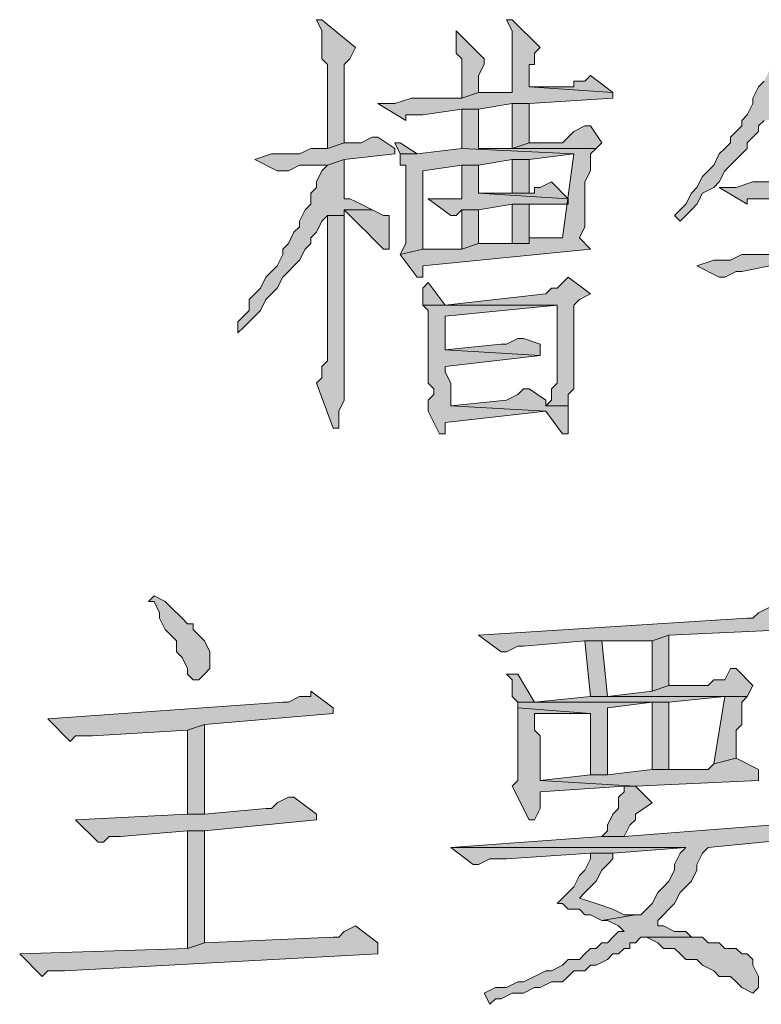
# Model space of a CAD drawing. Extents: x 566443 to 590371, y 3845226 to 3876576.
# Tile 35 of 221: x 586435.5 to 586441.11, y 3853882.27 to 3853889.72. Entities that reach past the tile are written whole.
import ezdxf

# ---------------------------------------------------------------- set-up
doc = ezdxf.new("R2010")
doc.units = 0
doc.layers.add('C00-00-00', color=7, linetype='CONTINUOUS')

msp = doc.modelspace()

# ---------------------------------------------------------------- hatches: boundary and pattern name
at = {"layer": 'C00-00-00'}
h = msp.add_hatch(color=256, dxfattribs=at)
h.dxf.hatch_style = 2
h.paths.add_polyline_path([(586437.7849, 3853889.7249), (586437.7426, 3853889.7249), (586437.7849, 3853889.6403), (586437.7849, 3853889.4286), (586437.8272, 3853889.3863), (586437.8272, 3853888.7513), (586437.9542, 3853888.7936), (586437.9542, 3853889.1323), (586437.9542, 3853889.1746), (586437.9542, 3853889.3863), (586437.9966, 3853889.4286), (586438.0389, 3853889.5133)])
h = msp.add_hatch(color=256, dxfattribs=at)
h.dxf.hatch_style = 2
h.paths.add_polyline_path([(586439.2242, 3853889.7249), (586439.1819, 3853889.7249), (586439.2242, 3853889.6403), (586439.2242, 3853889.1746), (586439.1396, 3853889.1746), (586438.9702, 3853889.1746), (586438.8432, 3853889.1323), (586438.4622, 3853889.1323), (586438.3352, 3853889.0899), (586438.2082, 3853889.0899), (586438.4199, 3853888.9629), (586438.4199, 3853889.0053), (586438.5046, 3853889.0053), (586438.5469, 3853889.0053), (586438.8432, 3853889.0476), (586438.9702, 3853889.0476), (586439.2242, 3853889.0899), (586439.3512, 3853889.0899), (586439.9862, 3853889.1323), (586439.9862, 3853889.1746), (586439.3512, 3853889.2169), (586439.3512, 3853889.3863), (586439.3936, 3853889.3863), (586439.3936, 3853889.4709), (586439.4359, 3853889.5133)])
h = msp.add_hatch(color=256, dxfattribs=at)
h.dxf.hatch_style = 2
h.paths.add_polyline_path([(586441.2986, 3853889.7249), (586441.2562, 3853889.7249), (586441.2562, 3853889.6826), (586441.2562, 3853889.5979), (586441.2139, 3853889.5133), (586441.2139, 3853889.4709), (586441.1716, 3853889.3863), (586441.1716, 3853889.3439), (586441.1292, 3853889.2593), (586441.0869, 3853889.2169), (586441.0446, 3853889.1323), (586441.0446, 3853889.0899), (586441.0022, 3853889.0053), (586440.9599, 3853888.9629), (586440.9599, 3853888.9206), (586440.9176, 3853888.8783), (586440.8752, 3853888.8359), (586440.8752, 3853888.7936), (586440.8329, 3853888.7513), (586440.7906, 3853888.7089), (586440.7482, 3853888.6243), (586440.7059, 3853888.5819), (586440.6636, 3853888.5396), (586440.6212, 3853888.4549), (586440.5789, 3853888.4126), (586440.5366, 3853888.3279), (586440.4519, 3853888.2433), (586440.4942, 3853888.2009), (586440.5789, 3853888.2856), (586440.6212, 3853888.3279), (586440.6636, 3853888.4126), (586440.7482, 3853888.4549), (586440.7906, 3853888.4973), (586440.8329, 3853888.5819), (586440.8752, 3853888.6243), (586440.9176, 3853888.6666), (586440.9599, 3853888.7089), (586441.0022, 3853888.7513), (586441.0022, 3853888.7936), (586441.0446, 3853888.8359), (586441.0869, 3853888.8783), (586441.0869, 3853888.9206), (586441.1292, 3853888.9629), (586441.7219, 3853889.0476), (586441.1716, 3853889.0476), (586441.1716, 3853889.0899), (586441.2139, 3853889.1323), (586441.2562, 3853889.2169), (586441.2986, 3853889.2593), (586441.2986, 3853889.3016), (586441.3409, 3853889.3439), (586441.3409, 3853889.3863), (586441.4256, 3853889.4286), (586441.4679, 3853889.4709)])
h = msp.add_hatch(color=256, dxfattribs=at)
h.dxf.hatch_style = 2
h.paths.add_polyline_path([(586438.8009, 3853889.6403), (586438.8009, 3853889.4709), (586438.8432, 3853889.4286), (586438.8432, 3853889.1323), (586438.9702, 3853889.1746), (586438.9702, 3853889.3016), (586439.0126, 3853889.3863), (586439.0126, 3853889.4286)])
h = msp.add_hatch(color=256, dxfattribs=at)
h.dxf.hatch_style = 2
h.paths.add_polyline_path([(586439.8169, 3853889.3016), (586439.7746, 3853889.2593), (586439.6899, 3853889.2593), (586439.6899, 3853889.2169), (586439.3512, 3853889.2169), (586439.9862, 3853889.1746)])
h = msp.add_hatch(color=256, dxfattribs=at)
h.dxf.hatch_style = 2
h.paths.add_polyline_path([(586438.9702, 3853889.0476), (586438.8432, 3853889.0476), (586438.8432, 3853888.7513), (586439.6899, 3853888.7089), (586439.6052, 3853888.0739), (586439.3512, 3853888.0739), (586439.3512, 3853888.0316), (586438.9702, 3853888.0316), (586438.8432, 3853887.9893), (586438.5469, 3853887.9893), (586438.3776, 3853887.9469), (586438.5046, 3853887.7776), (586438.5469, 3853887.7776), (586438.5469, 3853887.8199), (586438.5469, 3853887.8623), (586439.8169, 3853887.9893), (586439.7322, 3853888.0739), (586439.7746, 3853888.1586), (586439.7746, 3853888.4973), (586439.8169, 3853888.5819), (586439.8169, 3853888.7089), (586439.8592, 3853888.7513), (586438.9702, 3853888.7513), (586438.9702, 3853888.8359)])
h = msp.add_hatch(color=256, dxfattribs=at)
h.dxf.hatch_style = 2
h.paths.add_polyline_path([(586439.3512, 3853889.0899), (586439.2242, 3853889.0899), (586439.2242, 3853888.7513), (586439.3512, 3853888.7936)])
h = msp.add_hatch(color=256, dxfattribs=at)
h.dxf.hatch_style = 2
h.paths.add_polyline_path([(586439.8169, 3853888.9206), (586439.7746, 3853888.9206), (586439.6899, 3853888.8783), (586439.6476, 3853888.8359), (586439.6052, 3853888.7936), (586439.3512, 3853888.7936), (586439.2242, 3853888.7513), (586438.9702, 3853888.7513), (586439.8592, 3853888.7513), (586439.9016, 3853888.7936)])
h = msp.add_hatch(color=256, dxfattribs=at)
h.dxf.hatch_style = 2
h.paths.add_polyline_path([(586438.2082, 3853888.8359), (586438.1659, 3853888.8359), (586438.0812, 3853888.7936), (586437.9542, 3853888.7936), (586437.8272, 3853888.7513), (586437.7002, 3853888.7513), (586437.6156, 3853888.7089), (586437.4039, 3853888.7089), (586437.2769, 3853888.6666), (586437.4462, 3853888.5819), (586437.5309, 3853888.5819), (586437.6156, 3853888.6243), (586437.8272, 3853888.6243), (586437.9542, 3853888.6666), (586438.3352, 3853888.7089), (586438.3352, 3853888.7513)])
h = msp.add_hatch(color=256, dxfattribs=at)
h.dxf.hatch_style = 2
h.paths.add_polyline_path([(586438.3776, 3853888.7936), (586438.3352, 3853888.7936), (586438.3776, 3853888.7089), (586438.5046, 3853888.7089)])
h = msp.add_hatch(color=256, dxfattribs=at)
h.dxf.hatch_style = 2
h.paths.add_polyline_path([(586438.8432, 3853888.7513), (586438.5046, 3853888.7089), (586438.3776, 3853888.7089), (586438.3776, 3853888.6243), (586438.4199, 3853888.6243), (586438.4199, 3853888.5819), (586438.4199, 3853888.0316), (586438.3776, 3853887.9469), (586438.5469, 3853887.9893), (586438.5469, 3853888.5819), (586438.8432, 3853888.6243), (586438.9702, 3853888.6243), (586439.2242, 3853888.6666), (586439.3512, 3853888.6666), (586439.6899, 3853888.7089)])
h = msp.add_hatch(color=256, dxfattribs=at)
h.dxf.hatch_style = 2
h.paths.add_polyline_path([(586437.9542, 3853888.6666), (586437.8272, 3853888.6243), (586437.7849, 3853888.5819), (586437.7426, 3853888.4973), (586437.7426, 3853888.4549), (586437.7002, 3853888.4126), (586437.7002, 3853888.3279), (586437.6579, 3853888.2856), (586437.6156, 3853888.2009), (586437.6156, 3853888.1586), (586437.5732, 3853888.1163), (586437.5309, 3853888.0316), (586437.4886, 3853887.9893), (586437.4886, 3853887.9469), (586437.4462, 3853887.8623), (586437.4039, 3853887.8199), (586437.3616, 3853887.7776), (586437.3192, 3853887.6929), (586437.2769, 3853887.6506), (586437.2346, 3853887.6083), (586437.2346, 3853887.5236), (586437.1922, 3853887.4813), (586437.1499, 3853887.4389), (586437.1499, 3853887.3543), (586437.1922, 3853887.3966), (586437.2769, 3853887.4813), (586437.3192, 3853887.5236), (586437.3616, 3853887.6083), (586437.4039, 3853887.6506), (586437.4462, 3853887.6929), (586437.4886, 3853887.7776), (586437.5309, 3853887.8199), (586437.5732, 3853887.8623), (586437.6156, 3853887.9046), (586437.6579, 3853887.9893), (586437.7002, 3853888.0316), (586437.7002, 3853888.0739), (586437.7426, 3853888.1163), (586437.7849, 3853888.2009), (586437.8272, 3853888.2433), (586437.9542, 3853888.2433), (586437.9542, 3853888.2856), (586438.1659, 3853888.2856), (586438.0812, 3853888.3279), (586437.9966, 3853888.3703), (586437.9542, 3853888.3703), (586437.9542, 3853888.4126)])
h = msp.add_hatch(color=256, dxfattribs=at)
h.dxf.hatch_style = 2
h.paths.add_polyline_path([(586439.3512, 3853888.6666), (586439.2242, 3853888.6666), (586439.2242, 3853888.4126), (586439.3512, 3853888.4126), (586439.3512, 3853888.4549)])
h = msp.add_hatch(color=256, dxfattribs=at)
h.dxf.hatch_style = 2
h.paths.add_polyline_path([(586438.9702, 3853888.6243), (586438.8432, 3853888.6243), (586438.8432, 3853888.3703), (586438.5892, 3853888.3703), (586438.7586, 3853888.2433), (586438.8009, 3853888.2433), (586438.8432, 3853888.2856), (586438.9702, 3853888.2856), (586439.2242, 3853888.3279), (586439.6476, 3853888.3279), (586439.6476, 3853888.3703), (586438.9702, 3853888.4126)])
h = msp.add_hatch(color=256, dxfattribs=at)
h.dxf.hatch_style = 2
h.paths.add_polyline_path([(586441.4679, 3853888.5819), (586441.4256, 3853888.5819), (586441.3832, 3853888.5396), (586441.2986, 3853888.5396), (586441.2562, 3853888.4973), (586441.0446, 3853888.4973), (586440.9176, 3853888.4549), (586440.7906, 3853888.4549), (586441.0022, 3853888.3279), (586441.0022, 3853888.3703), (586441.0869, 3853888.3703), (586441.1716, 3853888.3703), (586441.2986, 3853888.4126), (586441.6372, 3853888.4549), (586441.6372, 3853888.4973)])
h = msp.add_hatch(color=256, dxfattribs=at)
h.dxf.hatch_style = 2
h.paths.add_polyline_path([(586439.5206, 3853888.4973), (586439.4359, 3853888.4549), (586439.3936, 3853888.4549), (586439.3936, 3853888.4126), (586438.9702, 3853888.4126), (586439.6476, 3853888.3703)])
h = msp.add_hatch(color=256, dxfattribs=at)
h.dxf.hatch_style = 2
h.paths.add_polyline_path([(586441.2986, 3853888.4126), (586441.1716, 3853888.3703), (586441.1716, 3853887.9469), (586441.1292, 3853887.9469), (586440.9599, 3853887.9469), (586440.8752, 3853887.9046), (586440.7482, 3853887.9046), (586440.6212, 3853887.8623), (586440.7906, 3853887.7776), (586440.8329, 3853887.7776), (586440.9176, 3853887.8199), (586440.9599, 3853887.8199), (586441.1716, 3853887.8623), (586441.2986, 3853887.8623), (586441.7219, 3853887.9046), (586441.7219, 3853887.9469), (586441.2986, 3853887.9893)])
h = msp.add_hatch(color=256, dxfattribs=at)
h.dxf.hatch_style = 2
h.paths.add_polyline_path([(586438.1659, 3853888.2856), (586437.9542, 3853888.2856), (586437.9966, 3853888.2433), (586438.0389, 3853888.2009), (586438.0812, 3853888.1586), (586438.1236, 3853888.1163), (586438.1659, 3853888.0739), (586438.2082, 3853888.0316), (586438.2506, 3853887.9893), (586438.2929, 3853887.9893), (586438.2929, 3853888.0316), (586438.2929, 3853888.2433), (586438.2506, 3853888.2433)])
h = msp.add_hatch(color=256, dxfattribs=at)
h.dxf.hatch_style = 2
h.paths.add_polyline_path([(586438.9702, 3853888.2856), (586438.8432, 3853888.2856), (586438.8432, 3853887.9893), (586438.9702, 3853888.0316)])
h = msp.add_hatch(color=256, dxfattribs=at)
h.dxf.hatch_style = 2
h.paths.add_polyline_path([(586439.3512, 3853888.3279), (586439.2242, 3853888.3279), (586439.2242, 3853888.0316), (586439.3512, 3853888.0316), (586439.3512, 3853888.1586)])
h = msp.add_hatch(color=256, dxfattribs=at)
h.dxf.hatch_style = 2
h.paths.add_polyline_path([(586437.9542, 3853888.2433), (586437.8272, 3853888.2433), (586437.8272, 3853888.1586), (586437.8272, 3853887.1426), (586437.7849, 3853887.1003), (586437.7849, 3853887.0156), (586437.7426, 3853886.9733), (586437.8696, 3853886.6346), (586437.9119, 3853886.6346), (586437.9119, 3853886.6769), (586437.9119, 3853886.7616), (586437.9542, 3853886.8463)])
h = msp.add_hatch(color=256, dxfattribs=at)
h.dxf.hatch_style = 2
h.paths.add_polyline_path([(586439.6476, 3853887.7776), (586439.5629, 3853887.6929), (586439.5206, 3853887.6929), (586439.4782, 3853887.6506), (586438.7162, 3853887.5659), (586438.5469, 3853887.5659), (586439.5629, 3853887.5659), (586439.5629, 3853886.9733), (586439.5206, 3853886.9309), (586439.5206, 3853886.8463), (586439.4782, 3853886.8039), (586439.6476, 3853886.8039), (586439.6476, 3853886.8886), (586439.6899, 3853886.9309), (586439.6899, 3853887.0579), (586439.6899, 3853887.1426), (586439.6899, 3853887.5659), (586439.7322, 3853887.6083), (586439.8169, 3853887.6506)])
h = msp.add_hatch(color=256, dxfattribs=at)
h.dxf.hatch_style = 2
h.paths.add_polyline_path([(586438.5892, 3853887.7353), (586438.5469, 3853887.6929), (586438.5469, 3853887.5659), (586438.7162, 3853887.5659)])
h = msp.add_hatch(color=256, dxfattribs=at)
h.dxf.hatch_style = 2
h.paths.add_polyline_path([(586438.5469, 3853887.5659), (586438.5892, 3853887.5236), (586438.5892, 3853886.9733), (586438.6316, 3853886.9309), (586438.6316, 3853886.8886), (586438.5892, 3853886.8463), (586438.5892, 3853886.7616), (586438.6739, 3853886.5923), (586438.7162, 3853886.5923), (586438.7162, 3853886.6346), (586438.7162, 3853886.6769), (586439.4782, 3853886.7616), (586438.7586, 3853886.8039), (586438.7586, 3853886.8463), (586438.7586, 3853886.9309), (586438.7586, 3853886.9733), (586438.7162, 3853887.0579), (586438.7162, 3853887.1003), (586439.4359, 3853887.1849), (586438.7162, 3853887.2273), (586438.7162, 3853887.4813), (586439.5629, 3853887.5659)])
h = msp.add_hatch(color=256, dxfattribs=at)
h.dxf.hatch_style = 2
h.paths.add_polyline_path([(586439.3089, 3853887.3119), (586439.2666, 3853887.3119), (586439.1819, 3853887.2696), (586439.1396, 3853887.2696), (586438.7162, 3853887.2273), (586439.4359, 3853887.1849), (586439.4359, 3853887.2696)])
h = msp.add_hatch(color=256, dxfattribs=at)
h.dxf.hatch_style = 2
h.paths.add_polyline_path([(586439.3512, 3853886.9309), (586439.3089, 3853886.9309), (586439.2666, 3853886.8886), (586439.1819, 3853886.8463), (586438.7586, 3853886.8039), (586439.4782, 3853886.7616), (586439.6052, 3853886.5923), (586439.6476, 3853886.5923), (586439.6476, 3853886.6346), (586439.6476, 3853886.8039), (586439.4782, 3853886.8039), (586439.4782, 3853886.8463)])
h = msp.add_hatch(color=256, dxfattribs=at)
h.dxf.hatch_style = 2
h.paths.add_polyline_path([(586436.5149, 3853885.3646), (586436.4726, 3853885.3223), (586436.5149, 3853885.3223), (586436.5572, 3853885.2376), (586436.5572, 3853885.1953), (586436.5996, 3853885.1106), (586436.6419, 3853885.0683), (586436.6842, 3853885.0259), (586436.6842, 3853884.9413), (586436.7266, 3853884.8989), (586436.7689, 3853884.8143), (586436.7689, 3853884.7719), (586436.8112, 3853884.7296), (586436.8536, 3853884.7296), (586436.8959, 3853884.7719), (586436.9382, 3853884.8143), (586436.9382, 3853884.9413), (586436.8959, 3853885.0259), (586436.8536, 3853885.0683), (586436.8112, 3853885.1106), (586436.8112, 3853885.1529), (586436.7689, 3853885.1529), (586436.7266, 3853885.1953), (586436.6419, 3853885.2799), (586436.5996, 3853885.3223)])
h = msp.add_hatch(color=256, dxfattribs=at)
h.dxf.hatch_style = 2
h.paths.add_polyline_path([(586441.1716, 3853885.2799), (586441.0869, 3853885.2376), (586441.0446, 3853885.1953), (586441.0022, 3853885.1953), (586438.9702, 3853885.0683), (586439.1396, 3853884.9413), (586439.1819, 3853884.9413), (586439.2666, 3853884.9836), (586439.3089, 3853884.9836), (586439.7746, 3853885.0259), (586440.2826, 3853885.0259), (586440.4096, 3853885.0683), (586441.3409, 3853885.1106), (586441.3409, 3853885.1529)])
h = msp.add_hatch(color=256, dxfattribs=at)
h.dxf.hatch_style = 2
h.paths.add_polyline_path([(586439.9016, 3853885.0259), (586439.7746, 3853885.0259), (586439.8169, 3853884.6026), (586440.8329, 3853884.6026), (586440.7482, 3853884.0946), (586440.9176, 3853884.1369), (586440.9176, 3853884.3486), (586440.9599, 3853884.3909), (586440.9599, 3853884.5603), (586441.0022, 3853884.6026), (586439.9439, 3853884.6026)])
h = msp.add_hatch(color=256, dxfattribs=at)
h.dxf.hatch_style = 2
h.paths.add_polyline_path([(586440.4096, 3853885.0683), (586440.2826, 3853885.0259), (586440.2826, 3853884.6449), (586440.4096, 3853884.6873)])
h = msp.add_hatch(color=256, dxfattribs=at)
h.dxf.hatch_style = 2
h.paths.add_polyline_path([(586440.9176, 3853884.8143), (586440.8752, 3853884.8143), (586440.8329, 3853884.7296), (586440.7482, 3853884.7296), (586440.7059, 3853884.6873), (586440.4096, 3853884.6873), (586440.2826, 3853884.6449), (586439.9439, 3853884.6026), (586441.0022, 3853884.6026), (586441.0446, 3853884.6873)])
h = msp.add_hatch(color=256, dxfattribs=at)
h.dxf.hatch_style = 2
h.paths.add_polyline_path([(586439.2666, 3853884.7719), (586439.1819, 3853884.7719), (586439.2242, 3853884.7296), (586439.2242, 3853884.6026), (586439.2666, 3853884.5603), (586440.2826, 3853884.5603), (586440.2826, 3853884.0523), (586440.4096, 3853884.0523), (586440.4096, 3853884.5603), (586439.3936, 3853884.5603)])
h = msp.add_hatch(color=256, dxfattribs=at)
h.dxf.hatch_style = 2
h.paths.add_polyline_path([(586437.7002, 3853884.6449), (586437.7002, 3853884.6026), (586437.6156, 3853884.6026), (586437.5309, 3853884.5603), (586437.4886, 3853884.5603), (586435.7106, 3853884.4333), (586435.8799, 3853884.2639), (586435.9222, 3853884.3063), (586436.0492, 3853884.3063), (586436.7689, 3853884.3486), (586436.8959, 3853884.3909), (586437.8696, 3853884.4756), (586437.8696, 3853884.5179)])
h = msp.add_hatch(color=256, dxfattribs=at)
h.dxf.hatch_style = 2
h.paths.add_polyline_path([(586439.2666, 3853884.5603), (586439.2666, 3853884.5179), (586439.8169, 3853884.4756), (586439.8169, 3853884.0099), (586439.9439, 3853884.0099), (586439.9439, 3853884.5179), (586440.2826, 3853884.5603)])
h = msp.add_hatch(color=256, dxfattribs=at)
h.dxf.hatch_style = 2
h.paths.add_polyline_path([(586439.8169, 3853884.6026), (586439.3936, 3853884.5603), (586440.4096, 3853884.5603), (586440.8329, 3853884.6026)])
h = msp.add_hatch(color=256, dxfattribs=at)
h.dxf.hatch_style = 2
h.paths.add_polyline_path([(586439.2666, 3853884.5179), (586439.2666, 3853883.9676), (586439.2242, 3853883.9253), (586439.3512, 3853883.6713), (586439.3936, 3853883.6713), (586439.4359, 3853883.7559), (586439.4359, 3853883.8829), (586440.0709, 3853883.9253), (586440.1556, 3853883.9253), (586439.4359, 3853883.9676), (586439.4359, 3853884.2216), (586439.4359, 3853884.3063), (586439.3936, 3853884.3486), (586439.3936, 3853884.4756), (586439.8169, 3853884.4756)])
h = msp.add_hatch(color=256, dxfattribs=at)
h.dxf.hatch_style = 2
h.paths.add_polyline_path([(586436.8959, 3853884.3909), (586436.7689, 3853884.3486), (586436.7689, 3853883.7136), (586436.8959, 3853883.7136)])
h = msp.add_hatch(color=256, dxfattribs=at)
h.dxf.hatch_style = 2
h.paths.add_polyline_path([(586440.9176, 3853884.1369), (586440.7482, 3853884.0946), (586440.7059, 3853884.0523), (586440.2826, 3853884.0523), (586439.9439, 3853884.0099), (586439.8169, 3853884.0099), (586439.4359, 3853883.9676), (586440.1556, 3853883.9253), (586441.0869, 3853883.9676), (586441.0869, 3853884.0523)])
h = msp.add_hatch(color=256, dxfattribs=at)
h.dxf.hatch_style = 2
h.paths.add_polyline_path([(586440.1556, 3853883.9253), (586440.0709, 3853883.9253), (586440.0709, 3853883.8829), (586440.0286, 3853883.8406), (586440.0286, 3853883.7559), (586439.9862, 3853883.7136), (586439.9439, 3853883.6289), (586439.9439, 3853883.5866), (586439.9016, 3853883.5443), (586440.0709, 3853883.5443), (586440.1132, 3853883.6289), (586440.1556, 3853883.6713), (586440.1556, 3853883.7136), (586440.2826, 3853883.7983)])
h = msp.add_hatch(color=256, dxfattribs=at)
h.dxf.hatch_style = 2
h.paths.add_polyline_path([(586437.5732, 3853883.8406), (586437.5309, 3853883.8406), (586437.4462, 3853883.7983), (586437.4039, 3853883.7559), (586437.3616, 3853883.7559), (586436.8959, 3853883.7136), (586436.7689, 3853883.7136), (586435.9222, 3853883.6713), (586436.0916, 3853883.5019), (586436.1339, 3853883.5019), (586436.1762, 3853883.5443), (586436.2609, 3853883.5443), (586436.7689, 3853883.5866), (586436.8959, 3853883.5866), (586437.7426, 3853883.6713), (586437.7426, 3853883.7136)])
h = msp.add_hatch(color=256, dxfattribs=at)
h.dxf.hatch_style = 2
h.paths.add_polyline_path([(586441.3832, 3853883.6713), (586441.2986, 3853883.6289), (586441.1716, 3853883.6289), (586440.0709, 3853883.5443), (586439.9016, 3853883.5443), (586438.7586, 3853883.4596), (586440.5366, 3853883.4596), (586440.4942, 3853883.4173), (586440.4519, 3853883.3326), (586440.4519, 3853883.2903), (586440.4096, 3853883.2056), (586440.3672, 3853883.1633), (586440.3249, 3853883.1209), (586440.2826, 3853883.0363), (586440.2402, 3853882.9939), (586440.1979, 3853882.9516), (586440.1556, 3853882.9516), (586439.9016, 3853882.9093), (586439.9439, 3853882.9093), (586440.0286, 3853882.8669), (586440.0709, 3853882.8246), (586440.0286, 3853882.8246), (586439.9862, 3853882.7823), (586439.9439, 3853882.7399), (586439.9016, 3853882.7399), (586439.8592, 3853882.6976), (586439.8169, 3853882.6976), (586439.7746, 3853882.6553), (586439.7322, 3853882.6129), (586439.6476, 3853882.6129), (586439.6052, 3853882.5706), (586439.5206, 3853882.5283), (586439.4782, 3853882.5283), (586439.3936, 3853882.4859), (586439.3089, 3853882.4436), (586439.2666, 3853882.4436), (586439.1819, 3853882.4013), (586439.0972, 3853882.4013), (586439.0126, 3853882.3589), (586439.0549, 3853882.2743), (586439.0972, 3853882.3166), (586439.1396, 3853882.3166), (586439.2242, 3853882.3589), (586439.3089, 3853882.3589), (586439.3936, 3853882.4013), (586439.4359, 3853882.4013), (586439.5206, 3853882.4436), (586439.6052, 3853882.4436), (586439.6476, 3853882.4859), (586439.6899, 3853882.5283), (586439.7746, 3853882.5283), (586439.8169, 3853882.5706), (586439.8592, 3853882.5706), (586439.9439, 3853882.6129), (586439.9862, 3853882.6553), (586440.0286, 3853882.6553), (586440.0709, 3853882.6976), (586440.1132, 3853882.6976), (586440.1132, 3853882.7399), (586440.1556, 3853882.7399), (586440.1979, 3853882.7823), (586440.5789, 3853882.7823), (586440.5366, 3853882.8246), (586440.4519, 3853882.8246), (586440.3672, 3853882.8669), (586440.3249, 3853882.8669), (586440.3249, 3853882.9093), (586440.3672, 3853882.9516), (586440.4096, 3853882.9939), (586440.4519, 3853883.0363), (586440.4942, 3853883.1209), (586440.5366, 3853883.1633), (586440.5789, 3853883.2056), (586440.6212, 3853883.2903), (586440.6212, 3853883.3326), (586440.6636, 3853883.4173), (586440.7059, 3853883.4596), (586441.5526, 3853883.5443), (586441.5526, 3853883.5866)])
h = msp.add_hatch(color=256, dxfattribs=at)
h.dxf.hatch_style = 2
h.paths.add_polyline_path([(586436.8959, 3853883.5866), (586436.7689, 3853883.5866), (586436.7689, 3853882.6976), (586436.8959, 3853882.7399)])
h = msp.add_hatch(color=256, dxfattribs=at)
h.dxf.hatch_style = 2
h.paths.add_polyline_path([(586438.7586, 3853883.4596), (586438.9279, 3853883.3326), (586438.9702, 3853883.3326), (586439.0549, 3853883.3749), (586439.1819, 3853883.3749), (586439.8169, 3853883.4173), (586439.9862, 3853883.4173), (586440.5366, 3853883.4596)])
h = msp.add_hatch(color=256, dxfattribs=at)
h.dxf.hatch_style = 2
h.paths.add_polyline_path([(586439.9862, 3853883.4173), (586439.8169, 3853883.4173), (586439.8169, 3853883.3749), (586439.7746, 3853883.2903), (586439.7322, 3853883.2479), (586439.6899, 3853883.1633), (586439.6476, 3853883.1209), (586439.5629, 3853883.0363), (586439.6052, 3853883.0363), (586439.6476, 3853882.9939), (586439.7322, 3853882.9939), (586439.7746, 3853882.9516), (586439.8169, 3853882.9516), (586439.9016, 3853882.9093), (586440.1556, 3853882.9516), (586440.0709, 3853882.9516), (586439.9862, 3853882.9939), (586439.8592, 3853883.0363), (586439.7322, 3853883.0786), (586439.7746, 3853883.1209), (586439.8169, 3853883.1633), (586439.8592, 3853883.2056), (586439.9016, 3853883.2903), (586439.9439, 3853883.3326), (586439.9862, 3853883.3749)])
h = msp.add_hatch(color=256, dxfattribs=at)
h.dxf.hatch_style = 2
h.paths.add_polyline_path([(586438.0389, 3853882.8669), (586437.9542, 3853882.8246), (586437.9119, 3853882.7823), (586437.8696, 3853882.7823), (586436.8959, 3853882.7399), (586436.7689, 3853882.6976), (586435.4989, 3853882.6553), (586435.6682, 3853882.4859), (586435.7106, 3853882.5283), (586435.8376, 3853882.5283), (586438.2082, 3853882.6553), (586438.2082, 3853882.7399)])
h = msp.add_hatch(color=256, dxfattribs=at)
h.dxf.hatch_style = 2
h.paths.add_polyline_path([(586440.5789, 3853882.7823), (586440.1979, 3853882.7823), (586440.2402, 3853882.7823), (586440.3249, 3853882.7399), (586440.3672, 3853882.6976), (586440.4519, 3853882.6976), (586440.4942, 3853882.6553), (586440.5366, 3853882.6129), (586440.6212, 3853882.6129), (586440.6636, 3853882.5706), (586440.7482, 3853882.5283), (586440.7906, 3853882.4859), (586440.8752, 3853882.4859), (586440.9176, 3853882.4436), (586440.9599, 3853882.4013), (586441.0446, 3853882.3589), (586441.0869, 3853882.4013), (586441.0869, 3853882.4859), (586441.0446, 3853882.5706), (586441.0446, 3853882.6129), (586441.0022, 3853882.6553), (586440.9599, 3853882.6553), (586440.9176, 3853882.6976), (586440.8329, 3853882.6976), (586440.7906, 3853882.7399), (586440.7059, 3853882.7399), (586440.6636, 3853882.7823)])

# ---------------------------------------------------------------- linework, layer by layer
at = {"layer": 'C00-00-00', "lineweight": 0}
for points in [[(586437.7849, 3853889.7249), (586437.7426, 3853889.7249), (586437.7849, 3853889.6403), (586437.7849, 3853889.4286), (586437.8272, 3853889.3863), (586437.8272, 3853888.7513), (586437.9542, 3853888.7936), (586437.9542, 3853889.1323), (586437.9542, 3853889.1746), (586437.9542, 3853889.3863), (586437.9966, 3853889.4286), (586438.0389, 3853889.5133)], [(586439.2242, 3853889.7249), (586439.1819, 3853889.7249), (586439.2242, 3853889.6403), (586439.2242, 3853889.1746), (586439.1396, 3853889.1746), (586438.9702, 3853889.1746), (586438.8432, 3853889.1323), (586438.4622, 3853889.1323), (586438.3352, 3853889.0899), (586438.2082, 3853889.0899), (586438.4199, 3853888.9629), (586438.4199, 3853889.0053), (586438.5046, 3853889.0053), (586438.5469, 3853889.0053), (586438.8432, 3853889.0476), (586438.9702, 3853889.0476), (586439.2242, 3853889.0899), (586439.3512, 3853889.0899), (586439.9862, 3853889.1323), (586439.9862, 3853889.1746), (586439.3512, 3853889.2169), (586439.3512, 3853889.3863), (586439.3936, 3853889.3863), (586439.3936, 3853889.4709), (586439.4359, 3853889.5133)], [(586438.8009, 3853889.6403), (586438.8009, 3853889.4709), (586438.8432, 3853889.4286), (586438.8432, 3853889.1323), (586438.9702, 3853889.1746), (586438.9702, 3853889.3016), (586439.0126, 3853889.3863), (586439.0126, 3853889.4286)], [(586439.8169, 3853889.3016), (586439.7746, 3853889.2593), (586439.6899, 3853889.2593), (586439.6899, 3853889.2169), (586439.3512, 3853889.2169), (586439.9862, 3853889.1746)], [(586438.9702, 3853889.0476), (586438.8432, 3853889.0476), (586438.8432, 3853888.7513), (586439.6899, 3853888.7089), (586439.6052, 3853888.0739), (586439.3512, 3853888.0739), (586439.3512, 3853888.0316), (586438.9702, 3853888.0316), (586438.8432, 3853887.9893), (586438.5469, 3853887.9893), (586438.3776, 3853887.9469), (586438.5046, 3853887.7776), (586438.5469, 3853887.7776), (586438.5469, 3853887.8199), (586438.5469, 3853887.8623), (586439.8169, 3853887.9893), (586439.7322, 3853888.0739), (586439.7746, 3853888.1586), (586439.7746, 3853888.4973), (586439.8169, 3853888.5819), (586439.8169, 3853888.7089), (586439.8592, 3853888.7513), (586438.9702, 3853888.7513), (586438.9702, 3853888.8359)], [(586439.3512, 3853889.0899), (586439.2242, 3853889.0899), (586439.2242, 3853888.7513), (586439.3512, 3853888.7936)], [(586439.8169, 3853888.9206), (586439.7746, 3853888.9206), (586439.6899, 3853888.8783), (586439.6476, 3853888.8359), (586439.6052, 3853888.7936), (586439.3512, 3853888.7936), (586439.2242, 3853888.7513), (586438.9702, 3853888.7513), (586439.8592, 3853888.7513), (586439.9016, 3853888.7936)], [(586438.2082, 3853888.8359), (586438.1659, 3853888.8359), (586438.0812, 3853888.7936), (586437.9542, 3853888.7936), (586437.8272, 3853888.7513), (586437.7002, 3853888.7513), (586437.6156, 3853888.7089), (586437.4039, 3853888.7089), (586437.2769, 3853888.6666), (586437.4462, 3853888.5819), (586437.5309, 3853888.5819), (586437.6156, 3853888.6243), (586437.8272, 3853888.6243), (586437.9542, 3853888.6666), (586438.3352, 3853888.7089), (586438.3352, 3853888.7513)], [(586438.3776, 3853888.7936), (586438.3352, 3853888.7936), (586438.3776, 3853888.7089), (586438.5046, 3853888.7089)], [(586438.8432, 3853888.7513), (586438.5046, 3853888.7089), (586438.3776, 3853888.7089), (586438.3776, 3853888.6243), (586438.4199, 3853888.6243), (586438.4199, 3853888.5819), (586438.4199, 3853888.0316), (586438.3776, 3853887.9469), (586438.5469, 3853887.9893), (586438.5469, 3853888.5819), (586438.8432, 3853888.6243), (586438.9702, 3853888.6243), (586439.2242, 3853888.6666), (586439.3512, 3853888.6666), (586439.6899, 3853888.7089)], [(586437.9542, 3853888.6666), (586437.8272, 3853888.6243), (586437.7849, 3853888.5819), (586437.7426, 3853888.4973), (586437.7426, 3853888.4549), (586437.7002, 3853888.4126), (586437.7002, 3853888.3279), (586437.6579, 3853888.2856), (586437.6156, 3853888.2009), (586437.6156, 3853888.1586), (586437.5732, 3853888.1163), (586437.5309, 3853888.0316), (586437.4886, 3853887.9893), (586437.4886, 3853887.9469), (586437.4462, 3853887.8623), (586437.4039, 3853887.8199), (586437.3616, 3853887.7776), (586437.3192, 3853887.6929), (586437.2769, 3853887.6506), (586437.2346, 3853887.6083), (586437.2346, 3853887.5236), (586437.1922, 3853887.4813), (586437.1499, 3853887.4389), (586437.1499, 3853887.3543), (586437.1922, 3853887.3966), (586437.2769, 3853887.4813), (586437.3192, 3853887.5236), (586437.3616, 3853887.6083), (586437.4039, 3853887.6506), (586437.4462, 3853887.6929), (586437.4886, 3853887.7776), (586437.5309, 3853887.8199), (586437.5732, 3853887.8623), (586437.6156, 3853887.9046), (586437.6579, 3853887.9893), (586437.7002, 3853888.0316), (586437.7002, 3853888.0739), (586437.7426, 3853888.1163), (586437.7849, 3853888.2009), (586437.8272, 3853888.2433), (586437.9542, 3853888.2433), (586437.9542, 3853888.2856), (586438.1659, 3853888.2856), (586438.0812, 3853888.3279), (586437.9966, 3853888.3703), (586437.9542, 3853888.3703), (586437.9542, 3853888.4126)], [(586439.3512, 3853888.6666), (586439.2242, 3853888.6666), (586439.2242, 3853888.4126), (586439.3512, 3853888.4126), (586439.3512, 3853888.4549)], [(586438.9702, 3853888.6243), (586438.8432, 3853888.6243), (586438.8432, 3853888.3703), (586438.5892, 3853888.3703), (586438.7586, 3853888.2433), (586438.8009, 3853888.2433), (586438.8432, 3853888.2856), (586438.9702, 3853888.2856), (586439.2242, 3853888.3279), (586439.6476, 3853888.3279), (586439.6476, 3853888.3703), (586438.9702, 3853888.4126)], [(586441.4679, 3853888.5819), (586441.4256, 3853888.5819), (586441.3832, 3853888.5396), (586441.2986, 3853888.5396), (586441.2562, 3853888.4973), (586441.0446, 3853888.4973), (586440.9176, 3853888.4549), (586440.7906, 3853888.4549), (586441.0022, 3853888.3279), (586441.0022, 3853888.3703), (586441.0869, 3853888.3703), (586441.1716, 3853888.3703), (586441.2986, 3853888.4126), (586441.6372, 3853888.4549), (586441.6372, 3853888.4973)], [(586439.5206, 3853888.4973), (586439.4359, 3853888.4549), (586439.3936, 3853888.4549), (586439.3936, 3853888.4126), (586438.9702, 3853888.4126), (586439.6476, 3853888.3703)], [(586441.2986, 3853888.4126), (586441.1716, 3853888.3703), (586441.1716, 3853887.9469), (586441.1292, 3853887.9469), (586440.9599, 3853887.9469), (586440.8752, 3853887.9046), (586440.7482, 3853887.9046), (586440.6212, 3853887.8623), (586440.7906, 3853887.7776), (586440.8329, 3853887.7776), (586440.9176, 3853887.8199), (586440.9599, 3853887.8199), (586441.1716, 3853887.8623), (586441.2986, 3853887.8623), (586441.7219, 3853887.9046), (586441.7219, 3853887.9469), (586441.2986, 3853887.9893)], [(586438.1659, 3853888.2856), (586437.9542, 3853888.2856), (586437.9966, 3853888.2433), (586438.0389, 3853888.2009), (586438.0812, 3853888.1586), (586438.1236, 3853888.1163), (586438.1659, 3853888.0739), (586438.2082, 3853888.0316), (586438.2506, 3853887.9893), (586438.2929, 3853887.9893), (586438.2929, 3853888.0316), (586438.2929, 3853888.2433), (586438.2506, 3853888.2433)], [(586438.9702, 3853888.2856), (586438.8432, 3853888.2856), (586438.8432, 3853887.9893), (586438.9702, 3853888.0316)], [(586439.3512, 3853888.3279), (586439.2242, 3853888.3279), (586439.2242, 3853888.0316), (586439.3512, 3853888.0316), (586439.3512, 3853888.1586)], [(586437.9542, 3853888.2433), (586437.8272, 3853888.2433), (586437.8272, 3853888.1586), (586437.8272, 3853887.1426), (586437.7849, 3853887.1003), (586437.7849, 3853887.0156), (586437.7426, 3853886.9733), (586437.8696, 3853886.6346), (586437.9119, 3853886.6346), (586437.9119, 3853886.6769), (586437.9119, 3853886.7616), (586437.9542, 3853886.8463)], [(586439.6476, 3853887.7776), (586439.5629, 3853887.6929), (586439.5206, 3853887.6929), (586439.4782, 3853887.6506), (586438.7162, 3853887.5659), (586438.5469, 3853887.5659), (586439.5629, 3853887.5659), (586439.5629, 3853886.9733), (586439.5206, 3853886.9309), (586439.5206, 3853886.8463), (586439.4782, 3853886.8039), (586439.6476, 3853886.8039), (586439.6476, 3853886.8886), (586439.6899, 3853886.9309), (586439.6899, 3853887.0579), (586439.6899, 3853887.1426), (586439.6899, 3853887.5659), (586439.7322, 3853887.6083), (586439.8169, 3853887.6506)], [(586438.5892, 3853887.7353), (586438.5469, 3853887.6929), (586438.5469, 3853887.5659), (586438.7162, 3853887.5659)], [(586438.5469, 3853887.5659), (586438.5892, 3853887.5236), (586438.5892, 3853886.9733), (586438.6316, 3853886.9309), (586438.6316, 3853886.8886), (586438.5892, 3853886.8463), (586438.5892, 3853886.7616), (586438.6739, 3853886.5923), (586438.7162, 3853886.5923), (586438.7162, 3853886.6346), (586438.7162, 3853886.6769), (586439.4782, 3853886.7616), (586438.7586, 3853886.8039), (586438.7586, 3853886.8463), (586438.7586, 3853886.9309), (586438.7586, 3853886.9733), (586438.7162, 3853887.0579), (586438.7162, 3853887.1003), (586439.4359, 3853887.1849), (586438.7162, 3853887.2273), (586438.7162, 3853887.4813), (586439.5629, 3853887.5659)], [(586439.3089, 3853887.3119), (586439.2666, 3853887.3119), (586439.1819, 3853887.2696), (586439.1396, 3853887.2696), (586438.7162, 3853887.2273), (586439.4359, 3853887.1849), (586439.4359, 3853887.2696)], [(586439.3512, 3853886.9309), (586439.3089, 3853886.9309), (586439.2666, 3853886.8886), (586439.1819, 3853886.8463), (586438.7586, 3853886.8039), (586439.4782, 3853886.7616), (586439.6052, 3853886.5923), (586439.6476, 3853886.5923), (586439.6476, 3853886.6346), (586439.6476, 3853886.8039), (586439.4782, 3853886.8039), (586439.4782, 3853886.8463)], [(586436.5149, 3853885.3646), (586436.4726, 3853885.3223), (586436.5149, 3853885.3223), (586436.5572, 3853885.2376), (586436.5572, 3853885.1953), (586436.5996, 3853885.1106), (586436.6419, 3853885.0683), (586436.6842, 3853885.0259), (586436.6842, 3853884.9413), (586436.7266, 3853884.8989), (586436.7689, 3853884.8143), (586436.7689, 3853884.7719), (586436.8112, 3853884.7296), (586436.8536, 3853884.7296), (586436.8959, 3853884.7719), (586436.9382, 3853884.8143), (586436.9382, 3853884.9413), (586436.8959, 3853885.0259), (586436.8536, 3853885.0683), (586436.8112, 3853885.1106), (586436.8112, 3853885.1529), (586436.7689, 3853885.1529), (586436.7266, 3853885.1953), (586436.6419, 3853885.2799), (586436.5996, 3853885.3223)], [(586441.1716, 3853885.2799), (586441.0869, 3853885.2376), (586441.0446, 3853885.1953), (586441.0022, 3853885.1953), (586438.9702, 3853885.0683), (586439.1396, 3853884.9413), (586439.1819, 3853884.9413), (586439.2666, 3853884.9836), (586439.3089, 3853884.9836), (586439.7746, 3853885.0259), (586440.2826, 3853885.0259), (586440.4096, 3853885.0683), (586441.3409, 3853885.1106), (586441.3409, 3853885.1529)], [(586439.9016, 3853885.0259), (586439.7746, 3853885.0259), (586439.8169, 3853884.6026), (586440.8329, 3853884.6026), (586440.7482, 3853884.0946), (586440.9176, 3853884.1369), (586440.9176, 3853884.3486), (586440.9599, 3853884.3909), (586440.9599, 3853884.5603), (586441.0022, 3853884.6026), (586439.9439, 3853884.6026)], [(586440.4096, 3853885.0683), (586440.2826, 3853885.0259), (586440.2826, 3853884.6449), (586440.4096, 3853884.6873)], [(586440.9176, 3853884.8143), (586440.8752, 3853884.8143), (586440.8329, 3853884.7296), (586440.7482, 3853884.7296), (586440.7059, 3853884.6873), (586440.4096, 3853884.6873), (586440.2826, 3853884.6449), (586439.9439, 3853884.6026), (586441.0022, 3853884.6026), (586441.0446, 3853884.6873)], [(586439.2666, 3853884.7719), (586439.1819, 3853884.7719), (586439.2242, 3853884.7296), (586439.2242, 3853884.6026), (586439.2666, 3853884.5603), (586440.2826, 3853884.5603), (586440.2826, 3853884.0523), (586440.4096, 3853884.0523), (586440.4096, 3853884.5603), (586439.3936, 3853884.5603)], [(586437.7002, 3853884.6449), (586437.7002, 3853884.6026), (586437.6156, 3853884.6026), (586437.5309, 3853884.5603), (586437.4886, 3853884.5603), (586435.7106, 3853884.4333), (586435.8799, 3853884.2639), (586435.9222, 3853884.3063), (586436.0492, 3853884.3063), (586436.7689, 3853884.3486), (586436.8959, 3853884.3909), (586437.8696, 3853884.4756), (586437.8696, 3853884.5179)], [(586439.2666, 3853884.5603), (586439.2666, 3853884.5179), (586439.8169, 3853884.4756), (586439.8169, 3853884.0099), (586439.9439, 3853884.0099), (586439.9439, 3853884.5179), (586440.2826, 3853884.5603)], [(586439.8169, 3853884.6026), (586439.3936, 3853884.5603), (586440.4096, 3853884.5603), (586440.8329, 3853884.6026)], [(586439.2666, 3853884.5179), (586439.2666, 3853883.9676), (586439.2242, 3853883.9253), (586439.3512, 3853883.6713), (586439.3936, 3853883.6713), (586439.4359, 3853883.7559), (586439.4359, 3853883.8829), (586440.0709, 3853883.9253), (586440.1556, 3853883.9253), (586439.4359, 3853883.9676), (586439.4359, 3853884.2216), (586439.4359, 3853884.3063), (586439.3936, 3853884.3486), (586439.3936, 3853884.4756), (586439.8169, 3853884.4756)], [(586436.8959, 3853884.3909), (586436.7689, 3853884.3486), (586436.7689, 3853883.7136), (586436.8959, 3853883.7136)], [(586440.9176, 3853884.1369), (586440.7482, 3853884.0946), (586440.7059, 3853884.0523), (586440.2826, 3853884.0523), (586439.9439, 3853884.0099), (586439.8169, 3853884.0099), (586439.4359, 3853883.9676), (586440.1556, 3853883.9253), (586441.0869, 3853883.9676), (586441.0869, 3853884.0523)], [(586440.1556, 3853883.9253), (586440.0709, 3853883.9253), (586440.0709, 3853883.8829), (586440.0286, 3853883.8406), (586440.0286, 3853883.7559), (586439.9862, 3853883.7136), (586439.9439, 3853883.6289), (586439.9439, 3853883.5866), (586439.9016, 3853883.5443), (586440.0709, 3853883.5443), (586440.1132, 3853883.6289), (586440.1556, 3853883.6713), (586440.1556, 3853883.7136), (586440.2826, 3853883.7983)], [(586437.5732, 3853883.8406), (586437.5309, 3853883.8406), (586437.4462, 3853883.7983), (586437.4039, 3853883.7559), (586437.3616, 3853883.7559), (586436.8959, 3853883.7136), (586436.7689, 3853883.7136), (586435.9222, 3853883.6713), (586436.0916, 3853883.5019), (586436.1339, 3853883.5019), (586436.1762, 3853883.5443), (586436.2609, 3853883.5443), (586436.7689, 3853883.5866), (586436.8959, 3853883.5866), (586437.7426, 3853883.6713), (586437.7426, 3853883.7136)], [(586436.8959, 3853883.5866), (586436.7689, 3853883.5866), (586436.7689, 3853882.6976), (586436.8959, 3853882.7399)], [(586438.7586, 3853883.4596), (586438.9279, 3853883.3326), (586438.9702, 3853883.3326), (586439.0549, 3853883.3749), (586439.1819, 3853883.3749), (586439.8169, 3853883.4173), (586439.9862, 3853883.4173), (586440.5366, 3853883.4596)], [(586439.9862, 3853883.4173), (586439.8169, 3853883.4173), (586439.8169, 3853883.3749), (586439.7746, 3853883.2903), (586439.7322, 3853883.2479), (586439.6899, 3853883.1633), (586439.6476, 3853883.1209), (586439.5629, 3853883.0363), (586439.6052, 3853883.0363), (586439.6476, 3853882.9939), (586439.7322, 3853882.9939), (586439.7746, 3853882.9516), (586439.8169, 3853882.9516), (586439.9016, 3853882.9093), (586440.1556, 3853882.9516), (586440.0709, 3853882.9516), (586439.9862, 3853882.9939), (586439.8592, 3853883.0363), (586439.7322, 3853883.0786), (586439.7746, 3853883.1209), (586439.8169, 3853883.1633), (586439.8592, 3853883.2056), (586439.9016, 3853883.2903), (586439.9439, 3853883.3326), (586439.9862, 3853883.3749)], [(586438.0389, 3853882.8669), (586437.9542, 3853882.8246), (586437.9119, 3853882.7823), (586437.8696, 3853882.7823), (586436.8959, 3853882.7399), (586436.7689, 3853882.6976), (586435.4989, 3853882.6553), (586435.6682, 3853882.4859), (586435.7106, 3853882.5283), (586435.8376, 3853882.5283), (586438.2082, 3853882.6553), (586438.2082, 3853882.7399)], [(586440.5789, 3853882.7823), (586440.1979, 3853882.7823), (586440.2402, 3853882.7823), (586440.3249, 3853882.7399), (586440.3672, 3853882.6976), (586440.4519, 3853882.6976), (586440.4942, 3853882.6553), (586440.5366, 3853882.6129), (586440.6212, 3853882.6129), (586440.6636, 3853882.5706), (586440.7482, 3853882.5283), (586440.7906, 3853882.4859), (586440.8752, 3853882.4859), (586440.9176, 3853882.4436), (586440.9599, 3853882.4013), (586441.0446, 3853882.3589), (586441.0869, 3853882.4013), (586441.0869, 3853882.4859), (586441.0446, 3853882.5706), (586441.0446, 3853882.6129), (586441.0022, 3853882.6553), (586440.9599, 3853882.6553), (586440.9176, 3853882.6976), (586440.8329, 3853882.6976), (586440.7906, 3853882.7399), (586440.7059, 3853882.7399), (586440.6636, 3853882.7823)]]:
    msp.add_lwpolyline(points, close=True, dxfattribs=at)
for points in [[(586441.1292, 3853889.2593), (586441.0869, 3853889.2169), (586441.0446, 3853889.1323), (586441.0446, 3853889.0899), (586441.0022, 3853889.0053), (586440.9599, 3853888.9629), (586440.9599, 3853888.9206), (586440.9176, 3853888.8783), (586440.8752, 3853888.8359), (586440.8752, 3853888.7936), (586440.8329, 3853888.7513), (586440.7906, 3853888.7089), (586440.7482, 3853888.6243), (586440.7059, 3853888.5819), (586440.6636, 3853888.5396), (586440.6212, 3853888.4549), (586440.5789, 3853888.4126), (586440.5366, 3853888.3279), (586440.4519, 3853888.2433), (586440.4942, 3853888.2009), (586440.5789, 3853888.2856), (586440.6212, 3853888.3279), (586440.6636, 3853888.4126), (586440.7482, 3853888.4549), (586440.7906, 3853888.4973), (586440.8329, 3853888.5819), (586440.8752, 3853888.6243), (586440.9176, 3853888.6666), (586440.9599, 3853888.7089), (586441.0022, 3853888.7513), (586441.0022, 3853888.7936), (586441.0446, 3853888.8359), (586441.0869, 3853888.8783), (586441.0869, 3853888.9206), (586441.1292, 3853888.9629)], [(586441.1716, 3853883.6289), (586440.0709, 3853883.5443), (586439.9016, 3853883.5443), (586438.7586, 3853883.4596), (586440.5366, 3853883.4596), (586440.4942, 3853883.4173), (586440.4519, 3853883.3326), (586440.4519, 3853883.2903), (586440.4096, 3853883.2056), (586440.3672, 3853883.1633), (586440.3249, 3853883.1209), (586440.2826, 3853883.0363), (586440.2402, 3853882.9939), (586440.1979, 3853882.9516), (586440.1556, 3853882.9516), (586439.9016, 3853882.9093), (586439.9439, 3853882.9093), (586440.0286, 3853882.8669), (586440.0709, 3853882.8246), (586440.0286, 3853882.8246), (586439.9862, 3853882.7823), (586439.9439, 3853882.7399), (586439.9016, 3853882.7399), (586439.8592, 3853882.6976), (586439.8169, 3853882.6976), (586439.7746, 3853882.6553), (586439.7322, 3853882.6129), (586439.6476, 3853882.6129), (586439.6052, 3853882.5706), (586439.5206, 3853882.5283), (586439.4782, 3853882.5283), (586439.3936, 3853882.4859), (586439.3089, 3853882.4436), (586439.2666, 3853882.4436), (586439.1819, 3853882.4013), (586439.0972, 3853882.4013), (586439.0126, 3853882.3589), (586439.0549, 3853882.2743), (586439.0972, 3853882.3166), (586439.1396, 3853882.3166), (586439.2242, 3853882.3589), (586439.3089, 3853882.3589), (586439.3936, 3853882.4013), (586439.4359, 3853882.4013), (586439.5206, 3853882.4436), (586439.6052, 3853882.4436), (586439.6476, 3853882.4859), (586439.6899, 3853882.5283), (586439.7746, 3853882.5283), (586439.8169, 3853882.5706), (586439.8592, 3853882.5706), (586439.9439, 3853882.6129), (586439.9862, 3853882.6553), (586440.0286, 3853882.6553), (586440.0709, 3853882.6976), (586440.1132, 3853882.6976), (586440.1132, 3853882.7399), (586440.1556, 3853882.7399), (586440.1979, 3853882.7823), (586440.5789, 3853882.7823), (586440.5366, 3853882.8246), (586440.4519, 3853882.8246), (586440.3672, 3853882.8669), (586440.3249, 3853882.8669), (586440.3249, 3853882.9093), (586440.3672, 3853882.9516), (586440.4096, 3853882.9939), (586440.4519, 3853883.0363), (586440.4942, 3853883.1209), (586440.5366, 3853883.1633), (586440.5789, 3853883.2056), (586440.6212, 3853883.2903), (586440.6212, 3853883.3326), (586440.6636, 3853883.4173), (586440.7059, 3853883.4596), (586441.5526, 3853883.5443)]]:
    msp.add_lwpolyline(points, dxfattribs=at)

doc.saveas('drawing.dxf')
